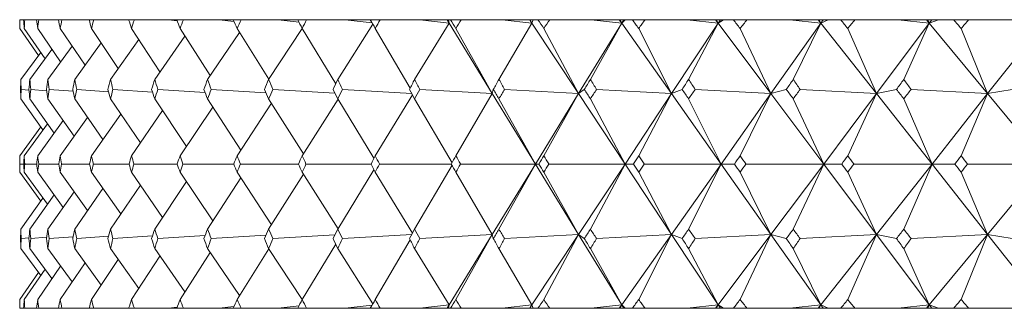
# Model space of a CAD drawing. Header units: inches. Extents: x 1.8 to 14.2, y 0.2 to 10.6.
# Tile 31 of 39: x 12.267 to 12.694, y 7.313 to 7.438. Entities that reach past the tile are written whole.
import ezdxf

# ---------------------------------------------------------------- set-up
doc = ezdxf.new("R2010")
doc.units = ezdxf.units.IN
doc.header["$MEASUREMENT"] = 0

msp = doc.modelspace()

# ---------------------------------------------------------------- linework, layer by layer
at = {"color": 7, "linetype": 'Continuous', "lineweight": 15}
for p, q in [((12.26695, 7.43821), (12.26695, 7.4344)), ((12.26695, 7.43821), (12.26696, 7.43821)), ((12.26866, 7.43821), (12.26696, 7.43821)), ((12.26866, 7.43821), (12.26916, 7.43821)), ((12.27426, 7.43821), (12.26916, 7.43821)), ((12.27426, 7.43821), (12.27526, 7.43821)), ((12.28374, 7.43821), (12.27526, 7.43821)), ((12.28374, 7.43821), (12.28524, 7.43821)), ((12.29706, 7.43821), (12.28524, 7.43821)), ((12.29706, 7.43821), (12.29905, 7.43821)), ((12.31303, 7.43821), (12.29905, 7.43821)), ((12.31303, 7.43821), (12.31423, 7.43804)), ((12.31417, 7.43821), (12.31303, 7.43821)), ((12.31417, 7.43821), (12.31665, 7.43821)), ((12.33139, 7.43821), (12.31665, 7.43821)), ((12.33139, 7.43821), (12.3352, 7.43771)), ((12.335, 7.43821), (12.33139, 7.43821)), ((12.335, 7.43821), (12.33795, 7.43821)), ((12.3534, 7.43821), (12.33795, 7.43821)), ((12.3534, 7.43821), (12.35984, 7.43739)), ((12.35947, 7.43821), (12.3534, 7.43821)), ((12.35947, 7.43821), (12.36288, 7.43821)), ((12.37898, 7.43821), (12.36288, 7.43821)), ((12.37898, 7.43821), (12.38805, 7.4371)), ((12.38748, 7.43821), (12.37898, 7.43821)), ((12.38748, 7.43821), (12.39134, 7.43821)), ((12.40802, 7.43821), (12.39134, 7.43821)), ((12.42005, 7.43622), (12.40481, 7.41235)), ((12.40802, 7.43821), (12.41971, 7.43682)), ((12.41893, 7.43821), (12.40802, 7.43821)), ((12.41893, 7.43821), (12.42322, 7.43821)), ((12.44041, 7.43821), (12.42322, 7.43821)), ((12.45309, 7.43674), (12.43814, 7.41235)), ((12.44041, 7.43821), (12.45309, 7.43674)), ((12.45219, 7.43821), (12.44041, 7.43821)), ((12.45219, 7.43821), (12.45309, 7.43674)), ((12.45227, 7.43821), (12.45219, 7.43821)), ((12.45309, 7.43674), (12.45227, 7.43821)), ((12.45284, 7.43821), (12.45227, 7.43821)), ((12.45284, 7.43821), (12.45309, 7.43674)), ((12.45368, 7.43821), (12.45284, 7.43821)), ((12.45309, 7.43674), (12.47182, 7.40619)), ((12.45368, 7.43821), (12.45838, 7.43821)), ((12.47603, 7.43821), (12.45838, 7.43821)), ((12.48898, 7.43674), (12.4747, 7.41235)), ((12.47603, 7.43821), (12.48898, 7.43674)), ((12.48801, 7.43821), (12.47603, 7.43821)), ((12.48801, 7.43821), (12.48898, 7.43674)), ((12.48819, 7.43821), (12.48801, 7.43821)), ((12.48898, 7.43674), (12.48819, 7.43821)), ((12.48958, 7.43821), (12.48819, 7.43821)), ((12.48958, 7.43821), (12.48898, 7.43674)), ((12.48898, 7.43674), (12.50918, 7.40619)), ((12.4916, 7.43821), (12.48958, 7.43821)), ((12.4916, 7.43821), (12.4967, 7.43821)), ((12.51473, 7.43821), (12.4967, 7.43821)), ((12.5279, 7.43674), (12.50918, 7.40619)), ((12.5279, 7.43674), (12.51434, 7.41235)), ((12.51473, 7.43821), (12.5279, 7.43674)), ((12.52686, 7.43821), (12.51473, 7.43821)), ((12.52686, 7.43821), (12.5279, 7.43674)), ((12.52715, 7.43821), (12.52686, 7.43821)), ((12.5279, 7.43674), (12.52715, 7.43821)), ((12.52881, 7.43821), (12.52715, 7.43821)), ((12.52935, 7.43821), (12.5279, 7.43674)), ((12.52881, 7.43821), (12.5279, 7.43674)), ((12.5279, 7.43674), (12.5495, 7.40619)), ((12.52935, 7.43821), (12.52881, 7.43821)), ((12.53254, 7.43821), (12.52935, 7.43821)), ((12.53254, 7.43821), (12.53801, 7.43821)), ((12.55635, 7.43821), (12.53801, 7.43821)), ((12.5697, 7.43674), (12.5495, 7.40619)), ((12.55635, 7.43821), (12.5697, 7.43674)), ((12.56859, 7.43821), (12.55635, 7.43821)), ((12.5697, 7.43674), (12.55691, 7.41235)), ((12.56859, 7.43821), (12.5697, 7.43674)), ((12.56899, 7.43821), (12.56859, 7.43821)), ((12.5697, 7.43674), (12.56899, 7.43821)), ((12.57067, 7.43821), (12.56899, 7.43821)), ((12.57199, 7.43821), (12.5697, 7.43674)), ((12.57067, 7.43821), (12.5697, 7.43674)), ((12.5697, 7.43674), (12.59261, 7.40619)), ((12.57199, 7.43821), (12.57067, 7.43821)), ((12.57634, 7.43821), (12.57199, 7.43821)), ((12.57634, 7.43821), (12.58217, 7.43821)), ((12.60074, 7.43821), (12.58217, 7.43821)), ((12.61421, 7.43674), (12.59261, 7.40619)), ((12.60074, 7.43821), (12.61421, 7.43674)), ((12.61304, 7.43821), (12.60074, 7.43821)), ((12.61421, 7.43674), (12.60225, 7.41235)), ((12.61304, 7.43821), (12.61421, 7.43674)), ((12.61355, 7.43821), (12.61304, 7.43821)), ((12.61421, 7.43674), (12.61355, 7.43821)), ((12.61525, 7.43821), (12.61355, 7.43821)), ((12.61733, 7.43821), (12.61421, 7.43674)), ((12.61525, 7.43821), (12.61421, 7.43674)), ((12.61421, 7.43674), (12.63834, 7.40619)), ((12.61733, 7.43821), (12.61525, 7.43821)), ((12.62282, 7.43821), (12.61733, 7.43821)), ((12.62282, 7.43821), (12.62899, 7.43821)), ((12.64772, 7.43821), (12.62899, 7.43821)), ((12.66125, 7.43674), (12.63834, 7.40619)), ((12.64772, 7.43821), (12.66125, 7.43674)), ((12.66004, 7.43821), (12.64772, 7.43821)), ((12.66125, 7.43674), (12.65017, 7.41235)), ((12.66004, 7.43821), (12.66125, 7.43674)), ((12.66064, 7.43821), (12.66004, 7.43821)), ((12.66125, 7.43674), (12.66064, 7.43821)), ((12.66236, 7.43821), (12.66064, 7.43821)), ((12.6652, 7.43821), (12.66125, 7.43674)), ((12.66236, 7.43821), (12.66125, 7.43674)), ((12.66125, 7.43674), (12.68652, 7.40619)), ((12.6652, 7.43821), (12.66236, 7.43821)), ((12.67181, 7.43821), (12.6652, 7.43821)), ((12.67181, 7.43821), (12.67828, 7.43821)), ((12.69711, 7.43821), (12.67828, 7.43821)), ((12.71065, 7.43674), (12.68652, 7.40619)), ((12.27508, 7.42266), (12.26695, 7.4344)), ((12.27795, 7.4213), (12.2689, 7.4344)), ((12.28469, 7.41993), (12.27476, 7.4344)), ((12.29527, 7.41854), (12.28448, 7.4344)), ((12.30964, 7.41711), (12.29805, 7.4344)), ((12.32776, 7.41563), (12.3154, 7.4344)), ((12.33858, 7.43113), (12.32548, 7.41235)), ((12.34955, 7.41408), (12.33647, 7.4344)), ((12.36223, 7.43271), (12.34837, 7.41235)), ((12.37492, 7.41245), (12.36117, 7.4344)), ((12.38941, 7.43439), (12.37485, 7.41235)), ((12.40393, 7.41046), (12.38941, 7.4344)), ((12.43617, 7.40855), (12.42106, 7.4344)), ((12.47182, 7.40619), (12.45602, 7.4344)), ((12.50918, 7.40619), (12.49414, 7.4344)), ((12.5495, 7.40619), (12.53527, 7.4344)), ((12.59261, 7.40619), (12.57925, 7.4344)), ((12.63834, 7.40619), (12.6259, 7.4344)), ((12.68652, 7.40619), (12.67504, 7.4344)), ((12.28968, 7.42675), (12.27914, 7.41235)), ((12.30223, 7.42816), (12.29079, 7.41235)), ((12.31855, 7.42962), (12.30626, 7.41235)), ((12.27608, 7.42401), (12.26744, 7.41235)), ((12.28095, 7.42537), (12.27134, 7.41235)), ((12.26757, 7.408), (12.271, 7.4077)), ((12.27173, 7.408), (12.2786, 7.40745)), ((12.27977, 7.408), (12.29009, 7.40722)), ((12.29168, 7.408), (12.30542, 7.40702)), ((12.30739, 7.408), (12.32452, 7.40684)), ((12.32684, 7.408), (12.34731, 7.40667)), ((12.34997, 7.408), (12.37371, 7.40652)), ((12.37668, 7.408), (12.40361, 7.40637)), ((12.40687, 7.408), (12.43688, 7.40623)), ((12.43721, 7.40565), (12.42106, 7.37921)), ((12.4404, 7.408), (12.47182, 7.40619)), ((12.47182, 7.40619), (12.45602, 7.37921)), ((12.47224, 7.408), (12.47182, 7.40619)), ((12.47182, 7.40619), (12.4905, 7.37571)), ((12.47716, 7.408), (12.50918, 7.40619)), ((12.50918, 7.40619), (12.4905, 7.37571)), ((12.50918, 7.40619), (12.49414, 7.37921)), ((12.51169, 7.408), (12.50918, 7.40619)), ((12.50918, 7.40619), (12.52934, 7.37571)), ((12.517, 7.408), (12.5495, 7.40619)), ((12.5495, 7.40619), (12.52934, 7.37571)), ((12.5495, 7.40619), (12.53527, 7.37921)), ((12.55408, 7.408), (12.5495, 7.40619)), ((12.5495, 7.40619), (12.57106, 7.37571)), ((12.55976, 7.408), (12.59261, 7.40619)), ((12.59261, 7.40619), (12.57106, 7.37571)), ((12.59261, 7.40619), (12.57925, 7.37921)), ((12.59924, 7.408), (12.59261, 7.40619)), ((12.59261, 7.40619), (12.61548, 7.37571)), ((12.60527, 7.408), (12.63834, 7.40619)), ((12.63834, 7.40619), (12.61548, 7.37571)), ((12.63834, 7.40619), (12.6259, 7.37921)), ((12.647, 7.408), (12.63834, 7.40619)), ((12.63834, 7.40619), (12.66243, 7.37571)), ((12.65335, 7.408), (12.68652, 7.40619)), ((12.68652, 7.40619), (12.66243, 7.37571)), ((12.68652, 7.40619), (12.67504, 7.37921)), ((12.69717, 7.408), (12.68652, 7.40619)), ((12.68652, 7.40619), (12.71173, 7.37571)), ((12.27701, 7.39045), (12.26744, 7.404)), ((12.28184, 7.38908), (12.27134, 7.404)), ((12.29052, 7.3877), (12.27914, 7.404)), ((12.30301, 7.38629), (12.29079, 7.404)), ((12.31927, 7.38483), (12.30626, 7.404)), ((12.33923, 7.38332), (12.32548, 7.404)), ((12.36282, 7.38173), (12.34837, 7.404)), ((12.3761, 7.40202), (12.36117, 7.37921)), ((12.38994, 7.38005), (12.37485, 7.404)), ((12.40496, 7.40375), (12.38941, 7.37921)), ((12.42053, 7.37817), (12.40481, 7.404)), ((12.45436, 7.37626), (12.43814, 7.404)), ((12.4905, 7.37571), (12.4747, 7.404)), ((12.52934, 7.37571), (12.51434, 7.404)), ((12.57106, 7.37571), (12.55691, 7.404)), ((12.61548, 7.37571), (12.60225, 7.404)), ((12.66243, 7.37571), (12.65017, 7.404)), ((12.31077, 7.39736), (12.29805, 7.37921)), ((12.32891, 7.39884), (12.3154, 7.37921)), ((12.35071, 7.40039), (12.33647, 7.37921)), ((12.27897, 7.39316), (12.2689, 7.37921)), ((12.28575, 7.39453), (12.27476, 7.37921)), ((12.29636, 7.39592), (12.28448, 7.37921)), ((12.27606, 7.3918), (12.26695, 7.37921)), ((12.26695, 7.37921), (12.26695, 7.37221)), ((12.2687, 7.37571), (12.26695, 7.37571)), ((12.27434, 7.37571), (12.26912, 7.37571)), ((12.28386, 7.37571), (12.27518, 7.37571)), ((12.29722, 7.37571), (12.28512, 7.37571)), ((12.31437, 7.37571), (12.29889, 7.37571)), ((12.33524, 7.37571), (12.31645, 7.37571)), ((12.35974, 7.37571), (12.33771, 7.37571)), ((12.38779, 7.37571), (12.36261, 7.37571)), ((12.41927, 7.37571), (12.39103, 7.37571)), ((12.45405, 7.37571), (12.42287, 7.37571)), ((12.4905, 7.37571), (12.458, 7.37571)), ((12.47182, 7.34523), (12.4905, 7.37571)), ((12.4905, 7.37571), (12.4747, 7.34743)), ((12.50918, 7.34523), (12.4905, 7.37571)), ((12.4905, 7.37571), (12.492, 7.37571)), ((12.52934, 7.37571), (12.49629, 7.37571)), ((12.50918, 7.34523), (12.52934, 7.37571)), ((12.52934, 7.37571), (12.51434, 7.34743)), ((12.5495, 7.34523), (12.52934, 7.37571)), ((12.52934, 7.37571), (12.53297, 7.37571)), ((12.57106, 7.37571), (12.53758, 7.37571)), ((12.5495, 7.34523), (12.57106, 7.37571)), ((12.57106, 7.37571), (12.55691, 7.34743)), ((12.59261, 7.34523), (12.57106, 7.37571)), ((12.57106, 7.37571), (12.5768, 7.37571)), ((12.61548, 7.37571), (12.5817, 7.37571)), ((12.59261, 7.34523), (12.61548, 7.37571)), ((12.61548, 7.37571), (12.60225, 7.34743)), ((12.63834, 7.34523), (12.61548, 7.37571)), ((12.61548, 7.37571), (12.62331, 7.37571)), ((12.66243, 7.37571), (12.62849, 7.37571)), ((12.63834, 7.34523), (12.66243, 7.37571)), ((12.66243, 7.37571), (12.65017, 7.34743)), ((12.68652, 7.34523), (12.66243, 7.37571)), ((12.66243, 7.37571), (12.67232, 7.37571)), ((12.71173, 7.37571), (12.67777, 7.37571)), ((12.68652, 7.34523), (12.71173, 7.37571)), ((12.26695, 7.37221), (12.27606, 7.35962)), ((12.2689, 7.37221), (12.27897, 7.35826)), ((12.27476, 7.37221), (12.28575, 7.35689)), ((12.28448, 7.37221), (12.29636, 7.3555)), ((12.29805, 7.37221), (12.31077, 7.35407)), ((12.3154, 7.37221), (12.32891, 7.35258)), ((12.33647, 7.37221), (12.35071, 7.35104)), ((12.36117, 7.37221), (12.3761, 7.34941)), ((12.38994, 7.37137), (12.37485, 7.34743)), ((12.38941, 7.37221), (12.40496, 7.34767)), ((12.42053, 7.37325), (12.40481, 7.34743)), ((12.42106, 7.37221), (12.43721, 7.34578)), ((12.45436, 7.37516), (12.43814, 7.34743)), ((12.45602, 7.37221), (12.47182, 7.34523)), ((12.49414, 7.37221), (12.50918, 7.34523)), ((12.53527, 7.37221), (12.5495, 7.34523)), ((12.57925, 7.37221), (12.59261, 7.34523)), ((12.6259, 7.37221), (12.63834, 7.34523)), ((12.67504, 7.37221), (12.68652, 7.34523)), ((12.33923, 7.3681), (12.32548, 7.34743)), ((12.36282, 7.36969), (12.34837, 7.34743)), ((12.29052, 7.36372), (12.27914, 7.34743)), ((12.30301, 7.36513), (12.29079, 7.34743)), ((12.31927, 7.36659), (12.30626, 7.34743)), ((12.27701, 7.36098), (12.26744, 7.34743)), ((12.28184, 7.36234), (12.27134, 7.34743)), ((12.271, 7.34372), (12.26757, 7.34342)), ((12.2786, 7.34398), (12.27173, 7.34342)), ((12.29009, 7.3442), (12.27977, 7.34342)), ((12.30542, 7.3444), (12.29168, 7.34342)), ((12.32452, 7.34459), (12.30739, 7.34342)), ((12.34731, 7.34475), (12.32684, 7.34342)), ((12.37371, 7.34491), (12.34997, 7.34342)), ((12.40361, 7.34505), (12.37668, 7.34342)), ((12.43688, 7.34519), (12.40687, 7.34342)), ((12.42106, 7.31702), (12.43617, 7.34288)), ((12.47182, 7.34523), (12.4404, 7.34342)), ((12.45309, 7.31468), (12.47182, 7.34523)), ((12.45602, 7.31702), (12.47182, 7.34523)), ((12.47182, 7.34523), (12.47224, 7.34342)), ((12.50918, 7.34523), (12.47716, 7.34342)), ((12.48898, 7.31468), (12.50918, 7.34523)), ((12.49414, 7.31702), (12.50918, 7.34523)), ((12.50918, 7.34523), (12.51169, 7.34342)), ((12.5279, 7.31468), (12.50918, 7.34523)), ((12.5495, 7.34523), (12.517, 7.34342)), ((12.5279, 7.31468), (12.5495, 7.34523)), ((12.53527, 7.31702), (12.5495, 7.34523)), ((12.5697, 7.31468), (12.5495, 7.34523)), ((12.5495, 7.34523), (12.55408, 7.34342)), ((12.59261, 7.34523), (12.55976, 7.34342)), ((12.5697, 7.31468), (12.59261, 7.34523)), ((12.57925, 7.31702), (12.59261, 7.34523)), ((12.61421, 7.31468), (12.59261, 7.34523)), ((12.59261, 7.34523), (12.59924, 7.34342)), ((12.63834, 7.34523), (12.60527, 7.34342)), ((12.61421, 7.31468), (12.63834, 7.34523)), ((12.6259, 7.31702), (12.63834, 7.34523)), ((12.66125, 7.31468), (12.63834, 7.34523)), ((12.63834, 7.34523), (12.647, 7.34342)), ((12.68652, 7.34523), (12.65335, 7.34342)), ((12.66125, 7.31468), (12.68652, 7.34523)), ((12.67504, 7.31702), (12.68652, 7.34523)), ((12.71065, 7.31468), (12.68652, 7.34523)), ((12.68652, 7.34523), (12.69717, 7.34342)), ((12.26744, 7.33907), (12.27608, 7.32741)), ((12.27134, 7.33907), (12.28095, 7.32605)), ((12.27914, 7.33907), (12.28968, 7.32467)), ((12.29079, 7.33907), (12.30223, 7.32326)), ((12.30626, 7.33907), (12.31855, 7.32181)), ((12.32548, 7.33907), (12.33858, 7.32029)), ((12.33647, 7.31702), (12.34955, 7.33734)), ((12.34837, 7.33907), (12.36223, 7.31871)), ((12.36117, 7.31702), (12.37492, 7.33897)), ((12.37485, 7.33907), (12.38941, 7.31703)), ((12.38941, 7.31702), (12.40393, 7.34097)), ((12.40481, 7.33907), (12.42005, 7.31521)), ((12.43814, 7.33907), (12.45309, 7.31468)), ((12.4747, 7.33907), (12.48898, 7.31468)), ((12.51434, 7.33907), (12.5279, 7.31468)), ((12.55691, 7.33907), (12.5697, 7.31468)), ((12.60225, 7.33907), (12.61421, 7.31468)), ((12.65017, 7.33907), (12.66125, 7.31468)), ((12.28448, 7.31702), (12.29527, 7.33288)), ((12.29805, 7.31702), (12.30964, 7.33432)), ((12.3154, 7.31702), (12.32776, 7.3358)), ((12.26695, 7.31702), (12.27508, 7.32876)), ((12.2689, 7.31702), (12.27795, 7.33012)), ((12.27476, 7.31702), (12.28469, 7.33149)), ((12.26695, 7.31702), (12.26695, 7.31321)), ((12.26695, 7.31321), (12.26696, 7.31321)), ((12.26866, 7.31321), (12.26696, 7.31321)), ((12.26866, 7.31321), (12.26916, 7.31321)), ((12.27426, 7.31321), (12.26916, 7.31321)), ((12.27426, 7.31321), (12.27526, 7.31321)), ((12.28374, 7.31321), (12.27526, 7.31321)), ((12.28374, 7.31321), (12.28524, 7.31321)), ((12.29706, 7.31321), (12.28524, 7.31321)), ((12.29706, 7.31321), (12.29905, 7.31321)), ((12.31303, 7.31321), (12.29905, 7.31321)), ((12.31423, 7.31338), (12.31303, 7.31321)), ((12.31417, 7.31321), (12.31303, 7.31321)), ((12.31417, 7.31321), (12.31665, 7.31321)), ((12.33139, 7.31321), (12.31665, 7.31321)), ((12.3352, 7.31372), (12.33139, 7.31321)), ((12.335, 7.31321), (12.33139, 7.31321)), ((12.335, 7.31321), (12.33795, 7.31321)), ((12.3534, 7.31321), (12.33795, 7.31321)), ((12.35984, 7.31403), (12.3534, 7.31321)), ((12.35947, 7.31321), (12.3534, 7.31321)), ((12.35947, 7.31321), (12.36288, 7.31321)), ((12.37898, 7.31321), (12.36288, 7.31321)), ((12.38805, 7.31433), (12.37898, 7.31321)), ((12.38748, 7.31321), (12.37898, 7.31321)), ((12.38748, 7.31321), (12.39134, 7.31321)), ((12.40802, 7.31321), (12.39134, 7.31321)), ((12.41971, 7.3146), (12.40802, 7.31321)), ((12.41893, 7.31321), (12.40802, 7.31321)), ((12.41893, 7.31321), (12.42322, 7.31321)), ((12.44041, 7.31321), (12.42322, 7.31321)), ((12.45309, 7.31468), (12.44041, 7.31321)), ((12.45219, 7.31321), (12.44041, 7.31321)), ((12.45219, 7.31321), (12.45309, 7.31468)), ((12.45227, 7.31321), (12.45219, 7.31321)), ((12.45227, 7.31321), (12.45309, 7.31468)), ((12.45284, 7.31321), (12.45227, 7.31321)), ((12.45309, 7.31468), (12.45284, 7.31321)), ((12.45368, 7.31321), (12.45284, 7.31321)), ((12.45368, 7.31321), (12.45838, 7.31321)), ((12.47603, 7.31321), (12.45838, 7.31321)), ((12.48898, 7.31468), (12.47603, 7.31321)), ((12.48801, 7.31321), (12.47603, 7.31321)), ((12.48801, 7.31321), (12.48898, 7.31468)), ((12.48819, 7.31321), (12.48801, 7.31321)), ((12.48819, 7.31321), (12.48898, 7.31468)), ((12.48958, 7.31321), (12.48819, 7.31321)), ((12.48898, 7.31468), (12.48958, 7.31321)), ((12.4916, 7.31321), (12.48958, 7.31321)), ((12.4916, 7.31321), (12.4967, 7.31321)), ((12.51473, 7.31321), (12.4967, 7.31321)), ((12.5279, 7.31468), (12.51473, 7.31321)), ((12.52686, 7.31321), (12.51473, 7.31321)), ((12.52686, 7.31321), (12.5279, 7.31468)), ((12.52715, 7.31321), (12.52686, 7.31321)), ((12.52715, 7.31321), (12.5279, 7.31468)), ((12.52881, 7.31321), (12.52715, 7.31321)), ((12.5279, 7.31468), (12.52935, 7.31321)), ((12.52881, 7.31321), (12.5279, 7.31468)), ((12.52935, 7.31321), (12.52881, 7.31321)), ((12.53254, 7.31321), (12.52935, 7.31321)), ((12.53254, 7.31321), (12.53801, 7.31321)), ((12.55635, 7.31321), (12.53801, 7.31321)), ((12.5697, 7.31468), (12.55635, 7.31321)), ((12.56859, 7.31321), (12.55635, 7.31321)), ((12.56859, 7.31321), (12.5697, 7.31468)), ((12.56899, 7.31321), (12.56859, 7.31321)), ((12.56899, 7.31321), (12.5697, 7.31468)), ((12.57067, 7.31321), (12.56899, 7.31321)), ((12.5697, 7.31468), (12.57199, 7.31321)), ((12.57067, 7.31321), (12.5697, 7.31468)), ((12.57199, 7.31321), (12.57067, 7.31321)), ((12.57634, 7.31321), (12.57199, 7.31321)), ((12.57634, 7.31321), (12.58217, 7.31321)), ((12.60074, 7.31321), (12.58217, 7.31321)), ((12.61421, 7.31468), (12.60074, 7.31321)), ((12.61304, 7.31321), (12.60074, 7.31321)), ((12.61304, 7.31321), (12.61421, 7.31468)), ((12.61355, 7.31321), (12.61304, 7.31321)), ((12.61355, 7.31321), (12.61421, 7.31468)), ((12.61525, 7.31321), (12.61355, 7.31321)), ((12.61421, 7.31468), (12.61733, 7.31321)), ((12.61525, 7.31321), (12.61421, 7.31468)), ((12.61733, 7.31321), (12.61525, 7.31321)), ((12.62282, 7.31321), (12.61733, 7.31321)), ((12.62282, 7.31321), (12.62899, 7.31321)), ((12.64772, 7.31321), (12.62899, 7.31321)), ((12.66125, 7.31468), (12.64772, 7.31321)), ((12.66004, 7.31321), (12.64772, 7.31321)), ((12.66004, 7.31321), (12.66125, 7.31468)), ((12.66064, 7.31321), (12.66004, 7.31321)), ((12.66064, 7.31321), (12.66125, 7.31468)), ((12.66236, 7.31321), (12.66064, 7.31321)), ((12.66125, 7.31468), (12.6652, 7.31321)), ((12.66236, 7.31321), (12.66125, 7.31468)), ((12.6652, 7.31321), (12.66236, 7.31321)), ((12.67181, 7.31321), (12.6652, 7.31321)), ((12.67181, 7.31321), (12.67828, 7.31321)), ((12.69711, 7.31321), (12.67828, 7.31321))]:
    msp.add_line(p, q, dxfattribs=at)
for centre, major_axis, ratio, start_param, end_param in [((13.25695, 6.00392), (-0.89074, 1.69972), 0.2542, 0.447588, 0.451629), ((13.25695, 6.00392), (-0.91169, 1.70223), 0.226699, 0.459196, 0.463238), ((13.25695, 6.00392), (-0.8669, 1.69725), 0.281691, 0.437124, 0.441166), ((13.25695, 6.00392), (-0.92993, 1.70469), 0.199219, 0.471771, 0.475813), ((13.25695, 6.00392), (-0.83998, 1.69496), 0.309126, 0.428008, 0.43205), ((13.25695, 6.00392), (-0.94558, 1.70702), 0.171777, 0.485154, 0.489196), ((13.25695, 6.00392), (-0.80974, 1.69295), 0.33644, 0.42047, 0.424512), ((13.25695, 6.00392), (-0.95875, 1.70913), 0.144384, 0.499205, 0.503247), ((13.25695, 6.00392), (-0.7759, 1.69137), 0.363543, 0.414772, 0.418814), ((13.25695, 6.00392), (-0.96954, 1.71097), 0.11704, 0.513797, 0.517839), ((13.25695, 6.00392), (-0.73811, 1.69036), 0.390312, 0.41121, 0.415252), ((13.25695, 6.00392), (-0.978, 1.71248), 0.089743, 0.528815, 0.532857), ((13.25695, 6.00392), (-0.696, 1.69004), 0.416588, 0.410115, 0.414157), ((13.25695, 6.00392), (-0.98419, 1.71363), 0.062485, 0.54415, 0.548192), ((13.25695, 6.00392), (-0.64912, 1.69054), 0.442159, 0.411848, 0.415889), ((13.25695, 6.00392), (-0.98815, 1.71438), 0.035256, 0.559704, 0.563745), ((13.25695, 6.00392), (-0.59701, 1.69194), 0.466761, 0.416787, 0.420828), ((13.25695, 6.00392), (-0.9899, 1.71471), 0.008044, 0.575378, 0.57942), ((13.25695, 6.00392), (-0.53919, 1.69425), 0.49006, 0.425307, 0.429349), ((13.25695, 6.00392), (-0.98945, 1.71463), 0.019164, 5.688063, 5.692105), ((13.25695, 6.00392), (-0.47524, 1.6974), 0.51165, 0.437739, 0.441781), ((13.25695, 6.00392), (-0.9868, 1.71412), 0.046381, 5.672427, 5.676469), ((13.25695, 6.00392), (-0.40486, 1.7012), 0.531057, 0.454306, 0.458348), ((13.25695, 6.00392), (-0.98193, 1.71321), 0.07362, 5.656951, 5.660993), ((13.25695, 6.00392), (-0.32803, 1.70529), 0.547751, 0.475043, 0.479085), ((13.25695, 6.00392), (-0.97482, 1.71191), 0.100893, 5.641733, 5.645775), ((13.25695, 6.00392), (-0.24516, 1.7092), 0.561177, 0.499703, 0.503745), ((13.25695, 6.00392), (-0.96541, 1.71026), 0.128209, 5.626876, 5.630918), ((13.25695, 6.00392), (-0.15717, 1.71238), 0.57081, 0.527679, 0.531721), ((13.25695, 6.00392), (-0.95366, 1.7083), 0.155573, 5.61249, 5.616532), ((13.25695, 6.00392), (-0.06558, 1.71431), 0.576222, 0.557981, 0.562023), ((13.25695, 8.7475), (0.8669, 1.69725), 0.281691, 2.606179, 2.610235), ((13.25695, 8.7475), (0.83998, 1.69496), 0.309126, 2.615295, 2.619351), ((13.25695, 8.7475), (0.89074, 1.69972), 0.2542, 2.595716, 2.599771), ((13.25695, 8.7475), (0.80974, 1.69295), 0.33644, 2.622833, 2.626889), ((13.25695, 8.7475), (0.91169, 1.70223), 0.226699, 2.584107, 2.588163), ((13.25695, 8.7475), (0.7759, 1.69137), 0.363543, 2.628531, 2.632587), ((13.25695, 8.7475), (0.92993, 1.70469), 0.199219, 2.571532, 2.575588), ((13.25695, 8.7475), (0.73811, 1.69036), 0.390312, 2.632093, 2.636149), ((13.25695, 8.7475), (0.94558, 1.70702), 0.171777, 2.558149, 2.562205), ((13.25695, 8.7475), (0.696, 1.69004), 0.416588, 2.633188, 2.637244), ((13.25695, 8.7475), (0.95875, 1.70913), 0.144384, 2.544098, 2.548154), ((13.25695, 8.7475), (0.64912, 1.69054), 0.442159, 2.631455, 2.635511), ((13.25695, 8.7475), (0.96954, 1.71097), 0.11704, 2.529506, 2.533562), ((13.25695, 8.7475), (0.59701, 1.69194), 0.466761, 2.626517, 2.630572), ((13.25695, 8.7475), (0.978, 1.71248), 0.089743, 2.514488, 2.518544), ((13.25695, 8.7475), (0.53919, 1.69425), 0.49006, 2.617996, 2.622052), ((13.25695, 8.7475), (0.98419, 1.71363), 0.062485, 2.499153, 2.503209), ((13.25695, 8.7475), (0.47524, 1.6974), 0.51165, 2.605564, 2.60962), ((13.25695, 8.7475), (0.98815, 1.71438), 0.035256, 2.4836, 2.487655), ((13.25695, 8.7475), (0.40486, 1.7012), 0.531057, 2.588997, 2.593053), ((13.25695, 8.7475), (0.9899, 1.71471), 0.008044, 2.467925, 2.471981), ((13.25695, 8.7475), (0.32803, 1.70529), 0.547751, 2.56826, 2.572316), ((13.25695, 8.7475), (0.98945, 1.71463), 0.019164, 3.826907, 3.830962), ((13.25695, 8.7475), (0.24516, 1.7092), 0.561177, 2.5436, 2.547656), ((13.25695, 8.7475), (0.9868, 1.71412), 0.046381, 3.842543, 3.846599), ((13.25695, 8.7475), (0.15717, 1.71238), 0.57081, 2.515624, 2.51968), ((13.25695, 8.7475), (0.98193, 1.71321), 0.07362, 3.858019, 3.862075), ((13.25695, 8.7475), (0.06558, 1.71431), 0.576222, 2.485322, 2.489378), ((13.25695, 8.7475), (0.97482, 1.71191), 0.100893, 3.873237, 3.877293), ((13.25695, 8.7475), (-0.02758, 1.71466), 0.577151, 2.453999, 2.458055), ((13.25695, 6.00392), (-0.89074, 1.69972), 0.2542, 0.478989, 0.483045), ((13.25695, 6.00392), (-0.8669, 1.69725), 0.281691, 0.468526, 0.472582), ((13.25695, 6.00392), (-0.91169, 1.70223), 0.226699, 0.490598, 0.494654), ((13.25695, 6.00392), (-0.83998, 1.69496), 0.309126, 0.45941, 0.463466), ((13.25695, 6.00392), (-0.92993, 1.70469), 0.199219, 0.503173, 0.507228), ((13.25695, 6.00392), (-0.80974, 1.69295), 0.33644, 0.451872, 0.455927), ((13.25695, 6.00392), (-0.94558, 1.70702), 0.171777, 0.516556, 0.520612), ((13.25695, 6.00392), (-0.7759, 1.69137), 0.363543, 0.446174, 0.45023), ((13.25695, 6.00392), (-0.95875, 1.70913), 0.144384, 0.530607, 0.534663), ((13.25695, 6.00392), (-0.73811, 1.69036), 0.390312, 0.442612, 0.446668), ((13.25695, 6.00392), (-0.96954, 1.71097), 0.11704, 0.545199, 0.549255), ((13.25695, 6.00392), (-0.696, 1.69004), 0.416588, 0.441517, 0.445573), ((13.25695, 6.00392), (-0.978, 1.71248), 0.089743, 0.560217, 0.564272), ((13.25695, 6.00392), (-0.64912, 1.69054), 0.442159, 0.443249, 0.447305), ((13.25695, 6.00392), (-0.98419, 1.71363), 0.062485, 0.575552, 0.579608), ((13.25695, 6.00392), (-0.59701, 1.69194), 0.466761, 0.448188, 0.452244), ((13.25695, 6.00392), (-0.98815, 1.71438), 0.035256, 0.591105, 0.595161), ((13.25695, 6.00392), (-0.53919, 1.69425), 0.49006, 0.456709, 0.460765), ((13.25695, 6.00392), (-0.9899, 1.71471), 0.008044, 0.60678, 0.610836), ((13.25695, 6.00392), (-0.47524, 1.6974), 0.51165, 0.469141, 0.473197), ((13.25695, 6.00392), (-0.98945, 1.71463), 0.019164, 5.656647, 5.660703), ((13.25695, 6.00392), (-0.40486, 1.7012), 0.531057, 0.485708, 0.489764), ((13.25695, 6.00392), (-0.9868, 1.71412), 0.046381, 5.641011, 5.645067), ((13.25695, 6.00392), (-0.32803, 1.70529), 0.547751, 0.506445, 0.510501), ((13.25695, 6.00392), (-0.98193, 1.71321), 0.07362, 5.625535, 5.629591), ((13.25695, 6.00392), (-0.24516, 1.7092), 0.561177, 0.531105, 0.535161), ((13.25695, 6.00392), (-0.97482, 1.71191), 0.100893, 5.610317, 5.614373), ((13.25695, 6.00392), (-0.15717, 1.71238), 0.57081, 0.559081, 0.563137), ((13.25695, 6.00392), (-0.96541, 1.71026), 0.128209, 5.59546, 5.599516), ((13.25695, 6.00392), (-0.06558, 1.71431), 0.576222, 0.589383, 0.593439), ((13.25695, 8.7475), (0.8669, 1.69725), 0.281691, 2.637595, 2.640992), ((13.25695, 6.00392), (-0.8669, 1.69725), 0.281691, 0.5006, 0.503998), ((13.25695, 8.7475), (0.89074, 1.69972), 0.2542, 2.627131, 2.630529), ((13.25695, 6.00392), (-0.89074, 1.69972), 0.2542, 0.511064, 0.514461), ((13.25695, 8.7475), (0.83998, 1.69496), 0.309126, 2.646711, 2.650109), ((13.25695, 6.00392), (-0.83998, 1.69496), 0.309126, 0.491484, 0.494881), ((13.25695, 8.7475), (0.91169, 1.70223), 0.226699, 2.615523, 2.61892), ((13.25695, 6.00392), (-0.91169, 1.70223), 0.226699, 0.522672, 0.52607), ((13.25695, 8.7475), (0.80974, 1.69295), 0.33644, 2.654249, 2.657647), ((13.25695, 6.00392), (-0.80974, 1.69295), 0.33644, 0.483946, 0.487343), ((13.25695, 8.7475), (0.92993, 1.70469), 0.199219, 2.602948, 2.606346), ((13.25695, 6.00392), (-0.92993, 1.70469), 0.199219, 0.535247, 0.538644), ((13.25695, 8.7475), (0.7759, 1.69137), 0.363543, 2.659947, 2.663345), ((13.25695, 6.00392), (-0.7759, 1.69137), 0.363543, 0.478248, 0.481645), ((13.25695, 8.7475), (0.94558, 1.70702), 0.171777, 2.589565, 2.592962), ((13.25695, 6.00392), (-0.94558, 1.70702), 0.171777, 0.54863, 0.552028), ((13.25695, 8.7475), (0.73811, 1.69036), 0.390312, 2.663509, 2.666906), ((13.25695, 6.00392), (-0.73811, 1.69036), 0.390312, 0.474686, 0.478084), ((13.25695, 8.7475), (0.95875, 1.70913), 0.144384, 2.575514, 2.578911), ((13.25695, 6.00392), (-0.95875, 1.70913), 0.144384, 0.562682, 0.566079), ((13.25695, 8.7475), (0.696, 1.69004), 0.416588, 2.664604, 2.668001), ((13.25695, 6.00392), (-0.696, 1.69004), 0.416588, 0.473592, 0.476989), ((13.25695, 8.7475), (0.96954, 1.71097), 0.11704, 2.560922, 2.564319), ((13.25695, 6.00392), (-0.96954, 1.71097), 0.11704, 0.577274, 0.580671), ((13.25695, 8.7475), (0.64912, 1.69054), 0.442159, 2.662871, 2.666269), ((13.25695, 6.00392), (-0.64912, 1.69054), 0.442159, 0.475324, 0.478721), ((13.25695, 8.7475), (0.978, 1.71248), 0.089743, 2.545904, 2.549302), ((13.25695, 6.00392), (-0.978, 1.71248), 0.089743, 0.592291, 0.595688), ((13.25695, 8.7475), (0.59701, 1.69194), 0.466761, 2.657932, 2.66133), ((13.25695, 6.00392), (-0.59701, 1.69194), 0.466761, 0.480263, 0.48366), ((13.25695, 8.7475), (0.98419, 1.71363), 0.062485, 2.530569, 2.533966), ((13.25695, 6.00392), (-0.98419, 1.71363), 0.062485, 0.607627, 0.611024), ((13.25695, 8.7475), (0.53919, 1.69425), 0.49006, 2.649412, 2.652809), ((13.25695, 6.00392), (-0.53919, 1.69425), 0.49006, 0.488783, 0.492181), ((13.25695, 8.7475), (0.98815, 1.71438), 0.035256, 2.515015, 2.518413), ((13.25695, 6.00392), (-0.98815, 1.71438), 0.035256, 0.62318, 0.626577), ((13.25695, 8.7475), (0.47524, 1.6974), 0.51165, 2.63698, 2.640378), ((13.25695, 6.00392), (-0.47524, 1.6974), 0.51165, 0.501215, 0.504613), ((13.25695, 8.7475), (0.9899, 1.71471), 0.008044, 2.499341, 2.502738), ((13.25695, 6.00392), (-0.9899, 1.71471), 0.008044, 0.638854, 0.642252), ((13.25695, 8.7475), (0.40486, 1.7012), 0.531057, 2.620413, 2.62381), ((13.25695, 6.00392), (-0.40486, 1.7012), 0.531057, 0.517782, 0.52118), ((13.25695, 8.7475), (0.98945, 1.71463), 0.019164, 3.796149, 3.799547), ((13.25695, 6.00392), (-0.98945, 1.71463), 0.019164, 5.625231, 5.628629), ((13.25695, 8.7475), (0.32803, 1.70529), 0.547751, 2.599676, 2.603073), ((13.25695, 6.00392), (-0.32803, 1.70529), 0.547751, 0.53852, 0.541917), ((13.25695, 8.7475), (0.9868, 1.71412), 0.046381, 3.811786, 3.815183), ((13.25695, 6.00392), (-0.9868, 1.71412), 0.046381, 5.609595, 5.612992), ((13.25695, 8.7475), (0.24516, 1.7092), 0.561177, 2.575016, 2.578413), ((13.25695, 6.00392), (-0.24516, 1.7092), 0.561177, 0.56318, 0.566577), ((13.25695, 8.7475), (0.98193, 1.71321), 0.07362, 3.827262, 3.830659), ((13.25695, 6.00392), (-0.98193, 1.71321), 0.07362, 5.594119, 5.597516), ((13.25695, 8.7475), (0.15717, 1.71238), 0.57081, 2.54704, 2.550437), ((13.25695, 6.00392), (-0.15717, 1.71238), 0.57081, 0.591156, 0.594553), ((13.25695, 8.7475), (0.97482, 1.71191), 0.100893, 3.84248, 3.845877), ((13.25695, 6.00392), (-0.97482, 1.71191), 0.100893, 5.578901, 5.582298), ((13.25695, 8.7475), (0.06558, 1.71431), 0.576222, 2.516738, 2.520135), ((13.25695, 6.00392), (-0.06558, 1.71431), 0.576222, 0.621457, 0.624855), ((13.25695, 8.7475), (0.96541, 1.71026), 0.128209, 3.857337, 3.860734), ((13.25695, 6.00392), (-0.96541, 1.71026), 0.128209, 5.564044, 5.567441), ((13.25695, 8.7475), (-0.02758, 1.71466), 0.577151, 2.485415, 2.488812), ((13.25695, 6.00392), (0.02758, 1.71466), 0.577151, 0.65278, 0.656178), ((13.25695, 8.7475), (0.89074, 1.69972), 0.2542, 2.658547, 2.662603), ((13.25695, 8.7475), (0.8669, 1.69725), 0.281691, 2.669011, 2.673067), ((13.25695, 8.7475), (0.91169, 1.70223), 0.226699, 2.646939, 2.650995), ((13.25695, 8.7475), (0.83998, 1.69496), 0.309126, 2.678127, 2.682183), ((13.25695, 8.7475), (0.92993, 1.70469), 0.199219, 2.634364, 2.63842), ((13.25695, 8.7475), (0.80974, 1.69295), 0.33644, 2.685665, 2.689721), ((13.25695, 8.7475), (0.94558, 1.70702), 0.171777, 2.620981, 2.625037), ((13.25695, 8.7475), (0.7759, 1.69137), 0.363543, 2.691363, 2.695419), ((13.25695, 8.7475), (0.95875, 1.70913), 0.144384, 2.60693, 2.610986), ((13.25695, 8.7475), (0.73811, 1.69036), 0.390312, 2.694925, 2.698981), ((13.25695, 8.7475), (0.96954, 1.71097), 0.11704, 2.592338, 2.596393), ((13.25695, 8.7475), (0.696, 1.69004), 0.416588, 2.69602, 2.700076), ((13.25695, 8.7475), (0.978, 1.71248), 0.089743, 2.57732, 2.581376), ((13.25695, 8.7475), (0.64912, 1.69054), 0.442159, 2.694287, 2.698343), ((13.25695, 8.7475), (0.98419, 1.71363), 0.062485, 2.561985, 2.566041), ((13.25695, 8.7475), (0.59701, 1.69194), 0.466761, 2.689348, 2.693404), ((13.25695, 8.7475), (0.98815, 1.71438), 0.035256, 2.546431, 2.550487), ((13.25695, 8.7475), (0.53919, 1.69425), 0.49006, 2.680828, 2.684884), ((13.25695, 8.7475), (0.9899, 1.71471), 0.008044, 2.530757, 2.534813), ((13.25695, 8.7475), (0.47524, 1.6974), 0.51165, 2.668396, 2.672452), ((13.25695, 8.7475), (0.98945, 1.71463), 0.019164, 3.764075, 3.768131), ((13.25695, 8.7475), (0.40486, 1.7012), 0.531057, 2.651829, 2.655885), ((13.25695, 8.7475), (0.9868, 1.71412), 0.046381, 3.779711, 3.783767), ((13.25695, 8.7475), (0.32803, 1.70529), 0.547751, 2.631092, 2.635148), ((13.25695, 8.7475), (0.98193, 1.71321), 0.07362, 3.795187, 3.799243), ((13.25695, 8.7475), (0.24516, 1.7092), 0.561177, 2.606432, 2.610487), ((13.25695, 8.7475), (0.97482, 1.71191), 0.100893, 3.810405, 3.814461), ((13.25695, 8.7475), (0.15717, 1.71238), 0.57081, 2.578456, 2.582512), ((13.25695, 8.7475), (0.96541, 1.71026), 0.128209, 3.825262, 3.829318), ((13.25695, 8.7475), (0.06558, 1.71431), 0.576222, 2.548154, 2.55221), ((13.25695, 6.00392), (-0.8669, 1.69725), 0.281691, 0.531358, 0.535414), ((13.25695, 6.00392), (-0.83998, 1.69496), 0.309126, 0.522242, 0.526297), ((13.25695, 6.00392), (-0.89074, 1.69972), 0.2542, 0.541821, 0.545877), ((13.25695, 6.00392), (-0.80974, 1.69295), 0.33644, 0.514703, 0.518759), ((13.25695, 6.00392), (-0.91169, 1.70223), 0.226699, 0.55343, 0.557485), ((13.25695, 6.00392), (-0.7759, 1.69137), 0.363543, 0.509005, 0.513061), ((13.25695, 6.00392), (-0.92993, 1.70469), 0.199219, 0.566004, 0.57006), ((13.25695, 6.00392), (-0.73811, 1.69036), 0.390312, 0.505444, 0.5095), ((13.25695, 6.00392), (-0.94558, 1.70702), 0.171777, 0.579388, 0.583444), ((13.25695, 6.00392), (-0.696, 1.69004), 0.416588, 0.504349, 0.508405), ((13.25695, 6.00392), (-0.95875, 1.70913), 0.144384, 0.593439, 0.597495), ((13.25695, 6.00392), (-0.64912, 1.69054), 0.442159, 0.506081, 0.510137), ((13.25695, 6.00392), (-0.96954, 1.71097), 0.11704, 0.608031, 0.612087), ((13.25695, 6.00392), (-0.59701, 1.69194), 0.466761, 0.51102, 0.515076), ((13.25695, 6.00392), (-0.978, 1.71248), 0.089743, 0.623048, 0.627104), ((13.25695, 6.00392), (-0.53919, 1.69425), 0.49006, 0.519541, 0.523597), ((13.25695, 6.00392), (-0.98419, 1.71363), 0.062485, 0.638384, 0.64244), ((13.25695, 6.00392), (-0.47524, 1.6974), 0.51165, 0.531973, 0.536028), ((13.25695, 6.00392), (-0.98815, 1.71438), 0.035256, 0.653937, 0.657993), ((13.25695, 6.00392), (-0.40486, 1.7012), 0.531057, 0.54854, 0.552596), ((13.25695, 6.00392), (-0.9899, 1.71471), 0.008044, 0.669612, 0.673668), ((13.25695, 6.00392), (-0.32803, 1.70529), 0.547751, 0.569277, 0.573333), ((13.25695, 6.00392), (-0.98945, 1.71463), 0.019164, 5.593815, 5.597871), ((13.25695, 6.00392), (-0.24516, 1.7092), 0.561177, 0.593937, 0.597993), ((13.25695, 6.00392), (-0.9868, 1.71412), 0.046381, 5.578179, 5.582235), ((13.25695, 6.00392), (-0.15717, 1.71238), 0.57081, 0.621913, 0.625969), ((13.25695, 6.00392), (-0.98193, 1.71321), 0.07362, 5.562703, 5.566759), ((13.25695, 6.00392), (-0.06558, 1.71431), 0.576222, 0.652215, 0.656271), ((13.25695, 6.00392), (-0.97482, 1.71191), 0.100893, 5.547485, 5.551541), ((13.25695, 6.00392), (0.02758, 1.71466), 0.577151, 0.683538, 0.687594), ((13.25695, 8.7475), (0.89074, 1.69972), 0.2542, 2.689963, 2.694005), ((13.25695, 8.7475), (0.91169, 1.70223), 0.226699, 2.678355, 2.682397), ((13.25695, 8.7475), (0.8669, 1.69725), 0.281691, 2.700427, 2.704469), ((13.25695, 8.7475), (0.92993, 1.70469), 0.199219, 2.66578, 2.669822), ((13.25695, 8.7475), (0.83998, 1.69496), 0.309126, 2.709543, 2.713585), ((13.25695, 8.7475), (0.94558, 1.70702), 0.171777, 2.652397, 2.656438), ((13.25695, 8.7475), (0.80974, 1.69295), 0.33644, 2.717081, 2.721123), ((13.25695, 8.7475), (0.95875, 1.70913), 0.144384, 2.638346, 2.642387), ((13.25695, 8.7475), (0.7759, 1.69137), 0.363543, 2.722779, 2.726821), ((13.25695, 8.7475), (0.96954, 1.71097), 0.11704, 2.623753, 2.627795), ((13.25695, 8.7475), (0.73811, 1.69036), 0.390312, 2.726341, 2.730382), ((13.25695, 8.7475), (0.978, 1.71248), 0.089743, 2.608736, 2.612778), ((13.25695, 8.7475), (0.696, 1.69004), 0.416588, 2.727436, 2.731477), ((13.25695, 8.7475), (0.98419, 1.71363), 0.062485, 2.593401, 2.597442), ((13.25695, 8.7475), (0.64912, 1.69054), 0.442159, 2.725703, 2.729745), ((13.25695, 8.7475), (0.98815, 1.71438), 0.035256, 2.577847, 2.581889), ((13.25695, 8.7475), (0.59701, 1.69194), 0.466761, 2.720764, 2.724806), ((13.25695, 8.7475), (0.9899, 1.71471), 0.008044, 2.562173, 2.566215), ((13.25695, 8.7475), (0.53919, 1.69425), 0.49006, 2.712244, 2.716286), ((13.25695, 8.7475), (0.98945, 1.71463), 0.019164, 3.732673, 3.736715), ((13.25695, 8.7475), (0.47524, 1.6974), 0.51165, 2.699812, 2.703854), ((13.25695, 8.7475), (0.9868, 1.71412), 0.046381, 3.748309, 3.752351), ((13.25695, 8.7475), (0.40486, 1.7012), 0.531057, 2.683245, 2.687287), ((13.25695, 8.7475), (0.98193, 1.71321), 0.07362, 3.763785, 3.767827), ((13.25695, 8.7475), (0.32803, 1.70529), 0.547751, 2.662508, 2.666549), ((13.25695, 8.7475), (0.97482, 1.71191), 0.100893, 3.779003, 3.783045), ((13.25695, 8.7475), (0.24516, 1.7092), 0.561177, 2.637847, 2.641889), ((13.25695, 8.7475), (0.96541, 1.71026), 0.128209, 3.79386, 3.797902), ((13.25695, 8.7475), (0.15717, 1.71238), 0.57081, 2.609872, 2.613913), ((13.25695, 8.7475), (0.95366, 1.7083), 0.155573, 3.808246, 3.812288), ((13.25695, 8.7475), (0.06558, 1.71431), 0.576222, 2.57957, 2.583612)]:
    msp.add_ellipse(centre, major_axis=major_axis, ratio=ratio, start_param=start_param, end_param=end_param, dxfattribs=at)

doc.saveas('drawing.dxf')
